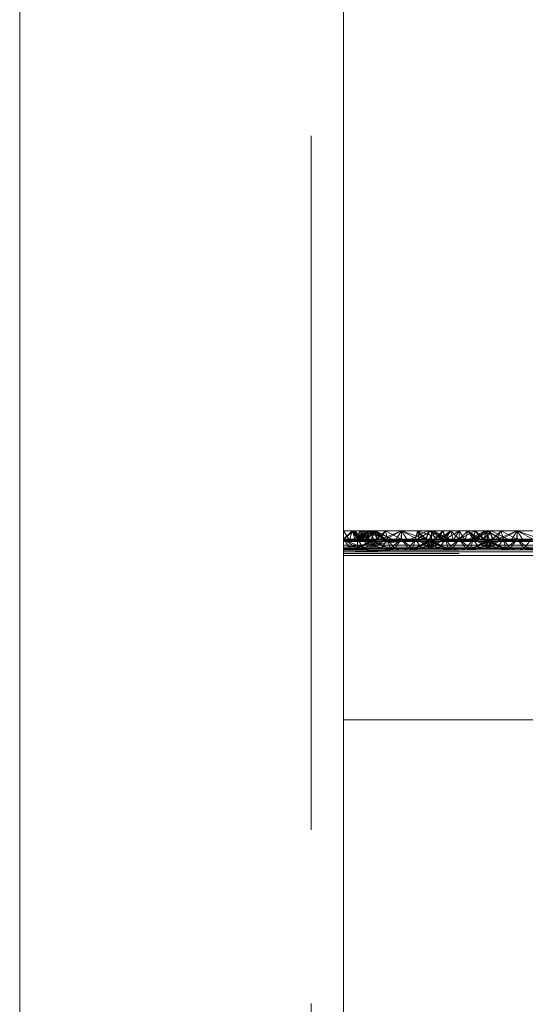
# Paper-space layout 'Layout1' of a CAD drawing. Extents: x -2 to 1033, y -36 to 596.
# Tile 108 of 182: x 696.97 to 699.16, y 483.15 to 487.41. Entities that reach past the tile are written whole.
import ezdxf

# ---------------------------------------------------------------- set-up
doc = ezdxf.new("R2010")
doc.units = 0
doc.linetypes.add('ACAD_ISO02W100', pattern=[15, 12, -3])
doc.linetypes.add('ACAD_ISO04W100', pattern=[30.5, 24, -3, 0.5, -3])
doc.layers.add('SS_1.ET-HALA_TaO-JD-LAVKA-ZEBRIK', color=9, linetype='CONTINUOUS', lineweight=13)

psp = doc.layouts.get("Layout1")

# ---------------------------------------------------------------- linework, layer by layer
at = {"layer": 'SS_1.ET-HALA_TaO-JD-LAVKA-ZEBRIK', "color": 9, "linetype": 'ACAD_ISO02W100', "ltscale": 0.25}
for p, q in [((698.2304, 498.1539), (698.2304, 452.1604)), ((698.3964, 485.1562), (698.3704, 485.1962)), ((698.3704, 485.1604), (698.4069, 485.1962)), ((698.4069, 485.1962), (698.3964, 485.1562)), ((698.4221, 485.1562), (698.4069, 485.1962)), ((698.4256, 485.1677), (698.4069, 485.1962)), ((698.4471, 485.1562), (698.4069, 485.1962)), ((698.4607, 485.1596), (698.4069, 485.1962)), ((698.4304, 485.1604), (698.4145, 485.1962)), ((698.4304, 485.1604), (698.4256, 485.1677)), ((698.4304, 485.1604), (698.454, 485.1962)), ((698.4628, 485.1863), (698.4304, 485.1604)), ((698.4337, 485.1718), (698.4304, 485.1604)), ((698.4409, 485.1962), (698.4337, 485.1718)), ((698.4388, 485.1604), (698.501, 485.1962)), ((698.4825, 485.1962), (698.4388, 485.1604)), ((698.4409, 485.1962), (698.4607, 485.1596)), ((698.4409, 485.1962), (698.4775, 485.1604)), ((698.4746, 485.1604), (698.4456, 485.1777)), ((698.4743, 485.1604), (698.454, 485.1962)), ((698.4746, 485.1604), (698.4604, 485.1851)), ((698.4751, 485.1962), (698.4628, 485.1863)), ((698.4889, 485.1833), (698.4704, 485.1901)), ((698.4743, 485.1604), (698.5033, 485.1962)), ((698.4983, 485.1962), (698.4743, 485.1604)), ((698.4743, 485.1604), (698.4847, 485.1962)), ((698.475, 485.1924), (698.4743, 485.1604)), ((698.4751, 485.1962), (698.475, 485.1924)), ((698.4751, 485.1962), (698.4775, 485.1604)), ((698.4751, 485.1962), (698.5529, 485.1604)), ((698.4825, 485.1962), (698.5004, 485.1604)), ((698.5512, 485.1604), (698.4847, 485.1962)), ((698.5512, 485.1604), (698.4889, 485.1833)), ((698.4904, 485.1604), (698.5033, 485.1962)), ((698.4935, 485.1743), (698.4904, 485.1604)), ((698.4904, 485.1604), (698.4954, 485.1705)), ((698.4983, 485.1962), (698.4935, 485.1743)), ((698.4954, 485.1705), (698.508, 485.1962)), ((698.4983, 485.1962), (698.5529, 485.1604)), ((698.4983, 485.1962), (698.5798, 485.1604)), ((698.5151, 485.1604), (698.501, 485.1962)), ((698.5165, 485.1604), (698.501, 485.1962)), ((698.5512, 485.1604), (698.5033, 485.1962)), ((698.5798, 485.1604), (698.5033, 485.1962)), ((698.5798, 485.1604), (698.508, 485.1962)), ((698.5151, 485.1604), (698.5514, 485.1962)), ((698.5604, 485.1604), (698.5514, 485.1962)), ((698.5514, 485.1962), (698.6194, 485.1604)), ((698.6194, 485.1604), (698.6204, 485.1962)), ((698.6204, 485.1962), (698.7239, 485.1604)), ((698.6204, 485.1962), (698.6204, 485.1604)), ((698.7325, 485.1962), (698.6609, 485.1604)), ((698.6893, 485.1962), (698.6804, 485.1604)), ((698.6883, 485.1604), (698.7505, 485.1962)), ((698.7509, 485.1962), (698.6888, 485.1604)), ((698.6893, 485.1962), (698.7239, 485.1604)), ((698.6893, 485.1962), (698.8009, 485.1604)), ((698.7398, 485.1962), (698.7243, 485.1604)), ((698.7325, 485.1962), (698.7454, 485.1704)), ((698.7398, 485.1962), (698.8009, 485.1604)), ((698.7398, 485.1962), (698.8298, 485.1604)), ((698.7404, 485.1604), (698.7583, 485.1962)), ((698.7454, 485.1704), (698.7504, 485.1604)), ((698.7509, 485.1962), (698.7504, 485.1604)), ((698.7504, 485.1604), (698.7505, 485.1806)), ((698.7542, 485.188), (698.7505, 485.1962)), ((698.7505, 485.1806), (698.7505, 485.1962)), ((698.7509, 485.1962), (698.7665, 485.1604)), ((698.7665, 485.1604), (698.7542, 485.188)), ((698.7633, 485.1604), (698.7999, 485.1962)), ((698.7867, 485.182), (698.7651, 485.1604)), ((698.8011, 485.1962), (698.7665, 485.1604)), ((698.7866, 485.182), (698.7665, 485.1604)), ((698.7801, 485.1596), (698.8338, 485.1962)), ((698.7999, 485.1962), (698.7801, 485.1596)), ((698.7999, 485.1962), (698.7866, 485.182)), ((698.8338, 485.1962), (698.7937, 485.1562)), ((698.807, 485.1718), (698.7999, 485.1962)), ((698.8011, 485.1962), (698.8104, 485.1604)), ((698.8104, 485.1604), (698.807, 485.1718)), ((698.8697, 485.1962), (698.8104, 485.1604)), ((698.8152, 485.1677), (698.8104, 485.1604)), ((698.8338, 485.1962), (698.8152, 485.1677)), ((698.8338, 485.1962), (698.8443, 485.1562)), ((698.8338, 485.1962), (698.8704, 485.1604)), ((698.8704, 485.1962), (698.8443, 485.1562)), ((698.8697, 485.1962), (698.8704, 485.1604)), ((698.8704, 485.1962), (698.8964, 485.1562)), ((698.9386, 485.1962), (698.8704, 485.1604)), ((698.9069, 485.1962), (698.8704, 485.1604)), ((698.8704, 485.1962), (698.8704, 485.1604)), ((698.8964, 485.1562), (698.9069, 485.1962)), ((698.9069, 485.1962), (698.9256, 485.1677)), ((698.9069, 485.1962), (698.9471, 485.1562)), ((698.9069, 485.1962), (698.9607, 485.1596)), ((698.9256, 485.1677), (698.9304, 485.1604)), ((698.9892, 485.1962), (698.9304, 485.1604)), ((698.9386, 485.1962), (698.9304, 485.1604)), ((698.9337, 485.1718), (698.9304, 485.1604)), ((698.9409, 485.1962), (698.9337, 485.1718)), ((698.9388, 485.1604), (699.001, 485.1962)), ((698.9388, 485.1604), (698.9825, 485.1962)), ((698.9409, 485.1962), (698.9607, 485.1596)), ((698.9409, 485.1962), (698.9541, 485.182)), ((698.9409, 485.1962), (698.9775, 485.1604)), ((698.9531, 485.1815), (698.9739, 485.1604)), ((698.9541, 485.182), (698.9743, 485.1604)), ((698.9743, 485.1604), (699.0083, 485.1962)), ((698.9743, 485.1604), (698.9892, 485.1962)), ((698.9867, 485.1877), (698.9743, 485.1604)), ((698.9825, 485.1962), (699.0004, 485.1604)), ((698.9906, 485.1962), (698.9867, 485.1877)), ((699.0509, 485.1604), (698.9892, 485.1962)), ((698.9905, 485.1802), (698.9904, 485.1604)), ((698.9904, 485.1604), (698.9954, 485.1704)), ((698.9906, 485.1962), (698.9905, 485.1802)), ((698.9906, 485.1962), (699.053, 485.1604)), ((698.9954, 485.1704), (699.0083, 485.1962)), ((699.0151, 485.1604), (699.001, 485.1962)), ((699.0165, 485.1604), (699.001, 485.1962)), ((699.0798, 485.1604), (699.0083, 485.1962)), ((699.0151, 485.1604), (699.0514, 485.1962)), ((699.0514, 485.1962), (699.0604, 485.1604)), ((699.0514, 485.1962), (699.1194, 485.1604)), ((699.1204, 485.1962), (699.1194, 485.1604)), ((699.1204, 485.1962), (699.2239, 485.1604)), ((699.1204, 485.1962), (699.1204, 485.1604)), ((698.4003, 485.1204), (698.3704, 485.1604)), ((698.4265, 485.1225), (698.3704, 485.1604)), ((698.4571, 485.1204), (698.3704, 485.1604)), ((698.3704, 485.1562), (698.3964, 485.1562)), ((698.4471, 485.1562), (698.3704, 485.1509)), ((698.3704, 485.1509), (698.4221, 485.1562)), ((698.3704, 485.1509), (698.3964, 485.1562)), ((698.6204, 485.1509), (698.3704, 485.1509)), ((698.3704, 485.1353), (706.3704, 485.1353)), ((698.3964, 485.1562), (698.4221, 485.1562)), ((698.4221, 485.1562), (698.4471, 485.1562)), ((698.4224, 485.1204), (698.5165, 485.1604)), ((698.5004, 485.1604), (698.4224, 485.1204)), ((698.4296, 485.1204), (698.4265, 485.1225)), ((698.4297, 485.1242), (698.4296, 485.1204)), ((698.4304, 485.1604), (698.4297, 485.1242)), ((698.4571, 485.1204), (698.4304, 485.1604)), ((698.4304, 485.1604), (698.4576, 485.1204)), ((698.527, 485.1204), (698.4304, 485.1604)), ((698.5267, 485.1204), (698.4304, 485.1604)), ((698.4324, 485.1204), (698.5165, 485.1604)), ((698.5004, 485.1604), (698.4324, 485.1204)), ((698.4607, 485.1596), (698.4471, 485.1562)), ((698.4471, 485.1562), (698.5437, 485.1562)), ((698.4588, 485.1204), (698.5604, 485.1604)), ((698.5165, 485.1604), (698.4588, 485.1204)), ((698.4775, 485.1604), (698.4607, 485.1596)), ((698.4607, 485.1596), (698.7107, 485.1596)), ((698.4743, 485.1604), (698.4848, 485.1524)), ((698.5267, 485.1204), (698.4743, 485.1604)), ((698.4743, 485.1604), (698.4884, 485.1542)), ((698.5653, 485.1204), (698.4743, 485.1604)), ((698.4848, 485.1524), (698.527, 485.1204)), ((698.4864, 485.1204), (698.5604, 485.1604)), ((698.5165, 485.1604), (698.4864, 485.1204)), ((698.4884, 485.1542), (698.5654, 485.1204)), ((698.4953, 485.1578), (698.4904, 485.1604)), ((698.5653, 485.1204), (698.4904, 485.1604)), ((698.5654, 485.1204), (698.4953, 485.1578)), ((698.5165, 485.1604), (698.5133, 485.1604)), ((698.5604, 485.1604), (698.5165, 485.1604)), ((698.5604, 485.1604), (698.5332, 485.1204)), ((698.5604, 485.1604), (698.572, 485.1204)), ((698.5604, 485.1604), (698.5904, 485.1204)), ((698.6204, 485.1604), (698.5604, 485.1604)), ((698.572, 485.1204), (698.6204, 485.1604)), ((698.6204, 485.1604), (698.5904, 485.1204)), ((698.6204, 485.1604), (698.6503, 485.1204)), ((698.6204, 485.1604), (698.6688, 485.1204)), ((698.6804, 485.1604), (698.6204, 485.1604)), ((698.6804, 485.1604), (698.6503, 485.1204)), ((698.6804, 485.1604), (698.6688, 485.1204)), ((698.7454, 485.1579), (698.6724, 485.1204)), ((698.6724, 485.1204), (698.7522, 485.1544)), ((698.6804, 485.1604), (698.7076, 485.1204)), ((698.6804, 485.1604), (698.7543, 485.1204)), ((698.6804, 485.1604), (698.7819, 485.1204)), ((698.7243, 485.1604), (698.6804, 485.1604)), ((698.7665, 485.1604), (698.6824, 485.1204)), ((698.7504, 485.1604), (698.6824, 485.1204)), ((698.7554, 485.1527), (698.7088, 485.1204)), ((698.7088, 485.1204), (698.7708, 485.1448)), ((698.7243, 485.1604), (698.7543, 485.1204)), ((698.7819, 485.1204), (698.7243, 485.1604)), ((698.7243, 485.1604), (698.8084, 485.1204)), ((698.8184, 485.1204), (698.7243, 485.1604)), ((698.7275, 485.1604), (698.7243, 485.1604)), ((698.8104, 485.1604), (698.7364, 485.1204)), ((698.7665, 485.1604), (698.7364, 485.1204)), ((698.7404, 485.1604), (698.8084, 485.1204)), ((698.8184, 485.1204), (698.7404, 485.1604)), ((698.7504, 485.1604), (698.7454, 485.1579)), ((698.7522, 485.1544), (698.7665, 485.1604)), ((698.7665, 485.1604), (698.7554, 485.1527)), ((698.7633, 485.1604), (698.7801, 485.1596)), ((698.7708, 485.1448), (698.8104, 485.1604)), ((698.7801, 485.1596), (698.7937, 485.1562)), ((698.7923, 485.1338), (698.7832, 485.1204)), ((698.8104, 485.1604), (698.7923, 485.1338)), ((698.7937, 485.1562), (698.8704, 485.1509)), ((698.8104, 485.1604), (698.822, 485.1204)), ((698.8104, 485.1604), (698.8404, 485.1204)), ((698.8704, 485.1604), (698.822, 485.1204)), ((698.8704, 485.1604), (698.8404, 485.1204)), ((698.8443, 485.1562), (698.8704, 485.1509)), ((698.8704, 485.1604), (698.9003, 485.1204)), ((698.8704, 485.1604), (698.9188, 485.1204)), ((698.9471, 485.1562), (698.8704, 485.1509)), ((698.8964, 485.1562), (698.8704, 485.1509)), ((698.9304, 485.1604), (698.9003, 485.1204)), ((698.9304, 485.1604), (698.9188, 485.1204)), ((699.0165, 485.1604), (698.9224, 485.1204)), ((699.0004, 485.1604), (698.9224, 485.1204)), ((698.9304, 485.1604), (698.9576, 485.1204)), ((698.9304, 485.1604), (699.0043, 485.1204)), ((698.9304, 485.1604), (698.97, 485.1448)), ((698.9324, 485.1204), (699.0165, 485.1604)), ((699.0004, 485.1604), (698.9324, 485.1204)), ((698.9607, 485.1596), (698.9471, 485.1562)), ((698.9588, 485.1204), (699.0604, 485.1604)), ((699.0165, 485.1604), (698.9588, 485.1204)), ((698.9775, 485.1604), (698.9607, 485.1596)), ((698.97, 485.1448), (699.0319, 485.1204)), ((699.0043, 485.1204), (698.9743, 485.1604)), ((698.9743, 485.1604), (698.9854, 485.1527)), ((699.0584, 485.1204), (698.9743, 485.1604)), ((698.9743, 485.1604), (698.9886, 485.1544)), ((698.9854, 485.1527), (699.0319, 485.1204)), ((698.9864, 485.1204), (699.0604, 485.1604)), ((698.9864, 485.1204), (699.0165, 485.1604)), ((698.9886, 485.1544), (699.0684, 485.1204)), ((699.0584, 485.1204), (698.9904, 485.1604)), ((698.9954, 485.1579), (698.9904, 485.1604)), ((699.0684, 485.1204), (698.9954, 485.1579)), ((699.0165, 485.1604), (699.0133, 485.1604)), ((699.0604, 485.1604), (699.0165, 485.1604)), ((699.0301, 485.1596), (699.2107, 485.1596)), ((699.0332, 485.1204), (699.0604, 485.1604)), ((699.0604, 485.1604), (699.072, 485.1204)), ((699.0604, 485.1604), (699.0904, 485.1204)), ((699.1204, 485.1604), (699.0604, 485.1604)), ((699.072, 485.1204), (699.1204, 485.1604)), ((699.1204, 485.1604), (699.0904, 485.1204)), ((699.1204, 485.1604), (699.1503, 485.1204)), ((699.1204, 485.1604), (699.1688, 485.1204)), ((699.1804, 485.1604), (699.1204, 485.1604)), ((699.1804, 485.1604), (699.1503, 485.1204)), ((698.3704, 485.1204), (698.5332, 485.1204)), ((698.5332, 485.1204), (698.3704, 485.1164)), ((698.4576, 485.1204), (698.3704, 485.1128)), ((698.4296, 485.1204), (698.3704, 485.1128)), ((698.3704, 485.1128), (698.4003, 485.1204)), ((698.6204, 485.1128), (698.3704, 485.1164)), ((698.3704, 485.1143), (706.3704, 485.1143)), ((706.3704, 485.1128), (698.3704, 485.1128)), ((698.6204, 485.1128), (698.3704, 485.1054)), ((698.3704, 485.1064), (706.3704, 485.1064)), ((698.3704, 485.1054), (706.3704, 485.1054)), ((706.3704, 485.0987), (698.3704, 485.0987)), ((698.5332, 485.1204), (698.6204, 485.1128)), ((698.5332, 485.1204), (698.5904, 485.1204)), ((698.5904, 485.1204), (698.6204, 485.1128)), ((698.5904, 485.1204), (698.6503, 485.1204)), ((698.7076, 485.1204), (698.6204, 485.1128)), ((698.6503, 485.1204), (698.6204, 485.1128)), ((698.6503, 485.1204), (698.7076, 485.1204)), ((698.7076, 485.1204), (699.0332, 485.1204)), ((698.7832, 485.1204), (698.8704, 485.1128)), ((698.8404, 485.1204), (698.8704, 485.1128)), ((698.9576, 485.1204), (698.8704, 485.1128)), ((698.9003, 485.1204), (698.8704, 485.1128)), ((699.1204, 485.1128), (699.0332, 485.1204)), ((699.0332, 485.1204), (699.0904, 485.1204)), ((699.0904, 485.1204), (699.1204, 485.1128)), ((699.0904, 485.1204), (699.1503, 485.1204)), ((699.1204, 485.1128), (699.2076, 485.1204)), ((699.1503, 485.1204), (699.1204, 485.1128)), ((699.1503, 485.1204), (699.2076, 485.1204))]:
    psp.add_line(p, q, dxfattribs=at)
at = {"layer": 'SS_1.ET-HALA_TaO-JD-LAVKA-ZEBRIK', "color": 5, "linetype": 'Continuous', "ltscale": 0.25}
for p, q in [((698.3704, 452.1604), (698.3704, 498.1604)), ((696.9704, 498.0957), (696.9704, 452.1604)), ((698.4145, 485.1962), (698.3704, 485.1962)), ((698.3704, 485.1604), (698.4145, 485.1962)), ((698.4825, 485.1962), (698.4109, 485.1604)), ((698.4456, 485.1777), (698.4145, 485.1962)), ((698.454, 485.1962), (698.4145, 485.1962)), ((698.501, 485.1962), (698.4383, 485.1604)), ((698.4825, 485.1962), (698.4383, 485.1604)), ((698.4604, 485.1851), (698.454, 485.1962)), ((698.4704, 485.1901), (698.454, 485.1962)), ((698.4825, 485.1962), (698.454, 485.1962)), ((698.501, 485.1962), (698.4825, 485.1962)), ((698.501, 485.1962), (698.5133, 485.1604)), ((698.5514, 485.1962), (698.501, 485.1962)), ((698.5514, 485.1962), (698.5133, 485.1604)), ((698.5301, 485.1596), (698.6204, 485.1962)), ((698.5514, 485.1962), (698.5301, 485.1596)), ((698.6204, 485.1962), (698.5437, 485.1562)), ((698.6204, 485.1962), (698.5514, 485.1962)), ((698.6204, 485.1962), (698.5943, 485.1562)), ((698.6204, 485.1962), (698.6464, 485.1562)), ((698.6971, 485.1562), (698.6204, 485.1962)), ((698.6893, 485.1962), (698.6204, 485.1962)), ((698.6893, 485.1962), (698.6971, 485.1562)), ((698.6893, 485.1962), (698.7107, 485.1596)), ((698.7275, 485.1604), (698.6893, 485.1962)), ((698.7398, 485.1962), (698.6893, 485.1962)), ((698.7275, 485.1604), (698.7398, 485.1962)), ((698.803, 485.1604), (698.7398, 485.1962)), ((698.7583, 485.1962), (698.7398, 485.1962)), ((698.803, 485.1604), (698.7583, 485.1962)), ((698.8298, 485.1604), (698.7583, 485.1962)), ((698.8011, 485.1962), (698.7583, 485.1962)), ((698.8011, 485.1962), (698.7867, 485.182)), ((698.8697, 485.1962), (698.8011, 485.1962)), ((698.8697, 485.1962), (698.8694, 485.1604)), ((698.9386, 485.1962), (698.8697, 485.1962)), ((698.9825, 485.1962), (698.9109, 485.1604)), ((699.001, 485.1962), (698.9383, 485.1604)), ((698.9825, 485.1962), (698.9383, 485.1604)), ((698.9386, 485.1962), (698.9531, 485.1815)), ((698.9825, 485.1962), (698.9386, 485.1962)), ((699.001, 485.1962), (698.9825, 485.1962)), ((699.001, 485.1962), (699.0133, 485.1604)), ((699.0514, 485.1962), (699.001, 485.1962)), ((699.0514, 485.1962), (699.0133, 485.1604)), ((699.0301, 485.1596), (699.1204, 485.1962)), ((699.0514, 485.1962), (699.0301, 485.1596)), ((699.0437, 485.1562), (699.1204, 485.1962)), ((699.1204, 485.1962), (699.0514, 485.1962)), ((699.1204, 485.1962), (699.0943, 485.1562)), ((699.1204, 485.1962), (699.1464, 485.1562)), ((699.1204, 485.1962), (699.1971, 485.1562)), ((699.1893, 485.1962), (699.1204, 485.1962)), ((698.3704, 485.1604), (698.5301, 485.1596)), ((698.5133, 485.1604), (698.3704, 485.1604)), ((698.5301, 485.1596), (698.3704, 485.151)), ((698.5437, 485.1562), (698.3704, 485.151)), ((698.6204, 485.1509), (698.3704, 485.151)), ((698.6204, 485.1509), (698.3704, 485.1254)), ((698.3704, 485.1254), (706.3704, 485.1254)), ((698.5133, 485.1604), (698.5301, 485.1596)), ((698.5301, 485.1596), (698.5437, 485.1562)), ((698.5437, 485.1562), (698.6204, 485.1509)), ((698.5437, 485.1562), (698.5943, 485.1562)), ((698.5943, 485.1562), (698.6204, 485.1509)), ((698.5943, 485.1562), (698.6464, 485.1562)), ((698.6971, 485.1562), (698.6204, 485.1509)), ((698.6464, 485.1562), (698.6204, 485.1509)), ((706.1204, 485.1509), (698.6204, 485.1509)), ((698.6464, 485.1562), (698.6971, 485.1562)), ((698.7107, 485.1596), (698.6971, 485.1562)), ((698.6971, 485.1562), (699.0437, 485.1562)), ((698.7107, 485.1596), (698.7275, 485.1604)), ((698.7107, 485.1596), (699.0301, 485.1596)), ((699.0133, 485.1604), (698.7275, 485.1604)), ((699.0301, 485.1596), (699.0133, 485.1604)), ((699.0301, 485.1596), (699.0437, 485.1562)), ((699.1204, 485.1509), (699.0437, 485.1562)), ((699.0437, 485.1562), (699.0943, 485.1562)), ((699.0943, 485.1562), (699.1204, 485.1509)), ((699.0943, 485.1562), (699.1464, 485.1562)), ((699.1204, 485.1509), (699.1971, 485.1562)), ((699.1464, 485.1562), (699.1204, 485.1509)), ((699.1464, 485.1562), (699.1971, 485.1562)), ((706.3704, 485.0904), (698.3704, 485.0904)), ((698.3704, 484.3804), (706.3704, 484.3804))]:
    psp.add_line(p, q, dxfattribs=at)
at = {"layer": 'SS_1.ET-HALA_TaO-JD-LAVKA-ZEBRIK', "color": 9, "linetype": 'ACAD_ISO04W100', "ltscale": 0.25}
psp.add_line((698.3704, 452.1604), (698.3704, 498.1604), dxfattribs=at)

doc.saveas('drawing.dxf')
